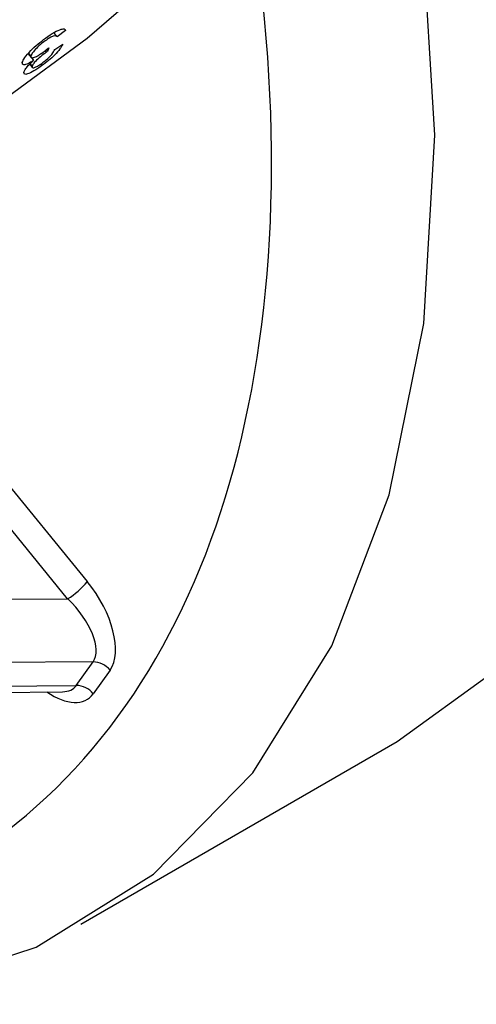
# Model space of a CAD drawing. Header units: millimetres. Extents: x 0 to 420, y 0 to 297.
# Tile 18 of 78: x 153.742 to 154.232, y 103.928 to 104.984. Entities that reach past the tile are written whole.
import ezdxf

# ---------------------------------------------------------------- set-up
doc = ezdxf.new("R2010")
doc.units = ezdxf.units.MM

msp = doc.modelspace()

# ---------------------------------------------------------------- linework, layer by layer
at = {"color": 7, "linetype": 'Continuous', "lineweight": 25}
for p, q in [((153.7818, 104.9665), (153.7785, 104.9707)), ((153.7909, 104.9729), (153.7821, 104.9661)), ((153.7689, 104.9511), (153.7701, 104.9495)), ((153.7702, 104.9521), (153.7715, 104.9505)), ((153.7729, 104.9543), (153.7715, 104.9505)), ((153.7794, 104.9525), (153.788, 104.9582)), ((153.7508, 104.9479), (153.754, 104.9439)), ((153.7512, 104.9484), (153.7538, 104.9451)), ((153.7543, 104.9438), (153.7567, 104.9408)), ((153.7525, 104.9366), (153.7552, 104.9332)), ((153.7529, 104.9369), (153.7551, 104.9342)), ((153.7644, 104.9369), (153.7657, 104.9352)), ((153.0576, 104.3581), (153.7932, 104.363)), ((153.8205, 104.2952), (152.8856, 104.289)), ((153.8025, 104.2699), (153.8205, 104.2952)), ((153.8387, 104.2864), (153.8207, 104.261)), ((152.823, 104.2524), (153.7877, 104.2631)), ((152.8268, 104.259), (153.8025, 104.2699)), ((153.8073, 104.0138), (154.1467, 104.2098))]:
    msp.add_line(p, q, dxfattribs=at)
at = {"color": 8, "linetype": 'Continuous', "lineweight": 25}
for p, q in [((153.6093, 104.6326), (153.8143, 104.3813)), ((153.7932, 104.363), (153.5887, 104.6137))]:
    msp.add_line(p, q, dxfattribs=at)
at = {"color": 7, "linetype": 'Continuous', "lineweight": 25, "flags": 128}
for points in [[(154.1467, 104.2098), (154.2468, 104.2818), (154.3511, 104.3984), (154.4324, 104.5434), (154.4893, 104.714), (154.5206, 104.9067), (154.5255, 105.1175), (154.5041, 105.3422), (154.4567, 105.5763), (154.3843, 105.8148), (154.3489, 105.9098)], [(152.8897, 104.1048), (152.9339, 104.0801), (153.1146, 103.9976), (153.2909, 103.9465), (153.4593, 103.928), (153.6165, 103.9422), (153.7596, 103.989), (153.8855, 104.0674), (153.992, 104.176), (154.0768, 104.3125), (154.1384, 104.4743), (154.1755, 104.6583), (154.1874, 104.8607), (154.1739, 105.0777), (154.1352, 105.305), (154.0761, 105.5254)], [(153.5865, 104.8255), (153.6494, 104.853), (153.7288, 104.9016), (153.8143, 104.9647), (153.8948, 105.0343), (153.9599, 105.1013), (154.0012, 105.1571), (154.0132, 105.1943), (153.9945, 105.2082), (153.9474, 105.1969), (153.8781, 105.162), (153.7955, 105.1079)]]:
    msp.add_lwpolyline(points, dxfattribs=at)
at = {"color": 7, "linetype": 'Continuous', "lineweight": 25}
for centre, radius, start, end in [((154.2248, 104.4289), 0.8034, 122.3054, 148.3479), ((153.7496, 104.4346), 0.0839, 301.2982, 320.4988), ((153.8201, 104.2712), 0.024, 39.0579, 88.9425), ((153.8021, 104.2459), 0.024, 39.0579, 88.9425)]:
    msp.add_arc(centre, radius, start, end, dxfattribs=at)
for centre, major_axis, ratio, start_param, end_param in [((152.8022, 105.5196), (-0.8731, 1.442), 0.580786, 2.292531, 4.118184), ((153.7891, 104.3467), (-0.0439, 0.066), 0.515985, 3.337511, 4.900573), ((153.7751, 104.3383), (-0.0436, 0.0452), 0.482046, 3.233028, 4.796091)]:
    msp.add_ellipse(centre, major_axis=major_axis, ratio=ratio, start_param=start_param, end_param=end_param, dxfattribs=at)
at = {"color": 8, "linetype": 'Continuous', "lineweight": 25}
for centre, major_axis, ratio, start_param, end_param in [((153.771, 104.3212), (-0.044, 0.0658), 0.516852, 2.229059, 3.336194), ((153.7571, 104.3128), (-0.0438, 0.0449), 0.484339, 2.709315, 3.229221)]:
    msp.add_ellipse(centre, major_axis=major_axis, ratio=ratio, start_param=start_param, end_param=end_param, dxfattribs=at)
at = {"color": 7, "linetype": 'Continuous', "lineweight": 25}
for points, knots in [([(153.5273, 104.8474), (153.5297, 104.8538), (153.5345, 104.867), (153.5507, 104.8924), (153.5731, 104.9205), (153.601, 104.9507), (153.6327, 104.9822), (153.6683, 105.0161), (153.7038, 105.0496), (153.7375, 105.0821), (153.7631, 105.1074), (153.7777, 105.1225), (153.7823, 105.1273)], [0, 0, 0, 0, 0.1086603, 0.2208836, 0.3366854, 0.4411276, 0.5481455, 0.659265, 0.7728218, 0.8637439, 0.9567115, 1, 1, 1, 1]), ([(153.7696, 104.9648), (153.7729, 104.9671), (153.7794, 104.9716), (153.7863, 104.9745), (153.7901, 104.9749), (153.7906, 104.9736), (153.7909, 104.9729)], [0, 0, 0, 0, 0.279551, 0.558876, 0.779284, 1, 1, 1, 1]), ([(153.7446, 104.9384), (153.7451, 104.94), (153.7462, 104.9432), (153.7529, 104.9508), (153.7611, 104.9584), (153.7668, 104.9627), (153.7696, 104.9648)], [0, 0, 0, 0, 0.279829, 0.559502, 0.779636, 1, 1, 1, 1]), ([(153.7691, 104.9618), (153.7668, 104.96), (153.7622, 104.9565), (153.7573, 104.9513), (153.7544, 104.9474), (153.754, 104.9459), (153.7538, 104.9451)], [0, 0, 0, 0, 0.278943, 0.558676, 0.779161, 1, 1, 1, 1]), ([(153.7821, 104.9661), (153.7818, 104.9665), (153.7811, 104.9674), (153.7785, 104.9673), (153.7741, 104.9653), (153.7708, 104.963), (153.7691, 104.9618)], [0, 0, 0, 0, 0.280874, 0.560365, 0.780205, 1, 1, 1, 1]), ([(153.7538, 104.9451), (153.7538, 104.9445), (153.754, 104.9431), (153.7572, 104.9437), (153.7617, 104.946), (153.7651, 104.9483), (153.7668, 104.9495)], [0, 0, 0, 0, 0.280268, 0.559765, 0.779786, 1, 1, 1, 1]), ([(153.7701, 104.9495), (153.7681, 104.948), (153.764, 104.9448), (153.7587, 104.94), (153.7556, 104.9362), (153.7553, 104.9349), (153.7551, 104.9342)], [0, 0, 0, 0, 0.2802622, 0.5602389, 0.7795647, 1, 1, 1, 1]), ([(153.788, 104.9582), (153.7872, 104.9566), (153.7856, 104.9534), (153.78, 104.9471), (153.7729, 104.9406), (153.7681, 104.937), (153.7657, 104.9352)], [0, 0, 0, 0, 0.280528, 0.559964, 0.779818, 1, 1, 1, 1]), ([(153.766, 104.938), (153.768, 104.9395), (153.7719, 104.9426), (153.7774, 104.9484), (153.7787, 104.951), (153.7794, 104.9525)], [0, 0, 0, 0, 0.279665, 0.559366, 1, 1, 1, 1]), ([(153.7668, 104.9495), (153.7679, 104.9504), (153.77, 104.9519), (153.772, 104.9536), (153.7729, 104.9543)], [0, 0, 0, 0, 0.55971, 1, 1, 1, 1]), ([(153.7715, 104.9505), (153.7713, 104.9503), (153.7708, 104.95), (153.7703, 104.9497), (153.7701, 104.9495)], [0, 0, 0, 0, 0.560001, 1, 1, 1, 1]), ([(153.7567, 104.9408), (153.7545, 104.9394), (153.7502, 104.9368), (153.745, 104.9354), (153.7447, 104.9372), (153.7446, 104.9384)], [0, 0, 0, 0, 0.280308, 0.560522, 1, 1, 1, 1]), ([(153.7462, 104.9278), (153.7464, 104.9286), (153.7469, 104.9301), (153.7501, 104.9345), (153.7542, 104.9384), (153.7567, 104.9408)], [0, 0, 0, 0, 0.28083, 0.561469, 1, 1, 1, 1]), ([(153.7657, 104.9352), (153.7627, 104.9331), (153.7567, 104.929), (153.7501, 104.9259), (153.7465, 104.9256), (153.7463, 104.9271), (153.7462, 104.9278)], [0, 0, 0, 0, 0.279807, 0.559306, 0.779621, 1, 1, 1, 1]), ([(153.7551, 104.9342), (153.7552, 104.9336), (153.7553, 104.9326), (153.758, 104.9331), (153.7618, 104.9351), (153.7646, 104.937), (153.766, 104.938)], [0, 0, 0, 0, 0.28024, 0.559841, 0.779697, 1, 1, 1, 1])]:
    msp.add_open_spline(points, degree=3, knots=knots, dxfattribs=at)

doc.saveas('drawing.dxf')
